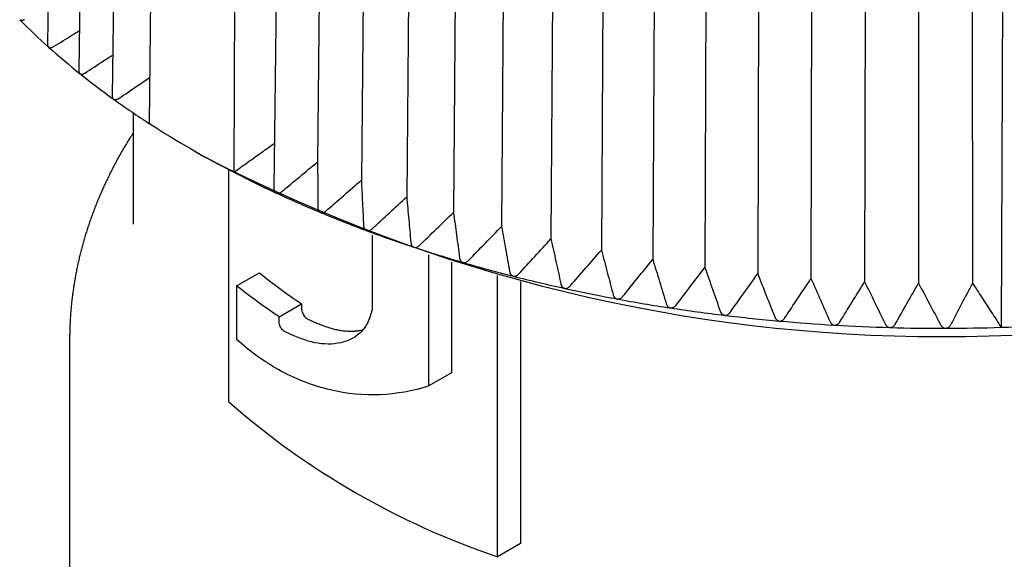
# Model space of a CAD drawing. Header units: millimetres. Extents: x 8 to 306, y 12 to 217.
# Tile 9 of 22: x 261.19 to 276.72, y 67.93 to 76.44. Entities that reach past the tile are written whole.
import ezdxf

# ---------------------------------------------------------------- set-up
doc = ezdxf.new("R2010")
doc.units = ezdxf.units.MM

msp = doc.modelspace()

# ---------------------------------------------------------------- linework, layer by layer
at = {"color": 7, "linetype": 'Continuous', "lineweight": 30}
for p, q in [((261.801, 87.292), (261.633, 76.056)), ((262.286, 86.881), (262.124, 75.643)), ((262.808, 86.486), (262.652, 75.245)), ((263.241, 74.804), (263.367, 86.012)), ((264.607, 85.296), (264.569, 74.037)), ((265.326, 85.032), (265.201, 73.786)), ((266.004, 85.059), (265.89, 74.201)), ((266.685, 84.775), (266.58, 73.914)), ((267.392, 84.512), (267.295, 73.648)), ((268.122, 84.271), (268.033, 73.404)), ((268.872, 84.053), (268.792, 73.183)), ((269.641, 83.857), (269.57, 72.985)), ((270.427, 83.685), (270.366, 72.81)), ((271.228, 83.536), (271.175, 72.66)), ((272.04, 83.413), (271.997, 72.535)), ((272.863, 83.313), (272.83, 72.435)), ((273.694, 83.239), (273.67, 72.36)), ((274.53, 83.19), (274.516, 72.31)), ((275.37, 83.167), (275.366, 72.287)), ((276.205, 83.164), (276.216, 72.288)), ((276.718, 82.85), (276.669, 71.592)), ((262.98, 74.976), (262.98, 73.22)), ((263.884, 74.411), (264.096, 74.288)), ((264.483, 74.072), (264.483, 70.425)), ((266.753, 73.044), (266.75, 71.868)), ((267.642, 70.667), (267.642, 72.733)), ((268, 72.619), (268, 70.874)), ((264.614, 72.246), (264.972, 72.453)), ((268.726, 67.975), (268.726, 72.409)), ((264.614, 72.246), (264.614, 71.399)), ((269.089, 72.314), (269.089, 68.185)), ((265.283, 71.757), (265.637, 71.962)), ((265.637, 71.962), (265.637, 71.885)), ((265.283, 71.681), (265.283, 71.757)), ((261.98, 71.389), (261.98, 64.035)), ((268, 70.874), (267.642, 70.667)), ((269.089, 68.185), (268.726, 67.975))]:
    msp.add_line(p, q, dxfattribs=at)
for centre, radius, start, end in [((268.762, 83.954), 10.663, 224.7841, 228.1525), ((269.433, 84.703), 11.668, 228.1582, 231.3302), ((270.107, 85.546), 12.748, 231.3354, 234.3258), ((270.775, 86.475), 13.892, 234.3307, 237.1575), ((271.794, 88.086), 15.798, 237.2202, 242.7852), ((275.73, 96.67), 25.225, 242.5352, 297.4648), ((272.712, 89.831), 17.77, 242.7257, 245.1241), ((273.249, 90.987), 19.044, 245.1279, 247.416), ((273.735, 92.156), 20.31, 247.4197, 249.6118), ((274.167, 93.318), 21.55, 249.6154, 251.7225), ((274.543, 94.454), 22.746, 251.726, 253.7586), ((274.861, 95.544), 23.882, 253.762, 255.7296), ((275.122, 96.569), 24.94, 255.7329, 257.6445), ((275.328, 97.511), 25.904, 257.6477, 259.5116), ((275.484, 98.352), 26.76, 259.5148, 261.3387), ((275.595, 99.076), 27.492, 261.3418, 263.1332), ((275.667, 99.671), 28.091, 263.1363, 264.9021), ((275.708, 100.124), 28.546, 264.9052, 266.6522), ((275.726, 100.427), 28.849, 266.6553, 268.39), ((275.73, 100.574), 28.997, 268.3931, 270.1219), ((275.731, 100.562), 28.985, 270.125, 271.8562), ((275.745, 100.209), 28.631, 271.8494, 275.5937), ((272.703, 79.764), 12.442, 228.6487, 251.3567)]:
    msp.add_arc(centre, radius, start, end, dxfattribs=at)
for points, knots in [([(261.193, 76.443), (261.195, 76.441), (261.2, 76.437), (261.209, 76.434), (261.218, 76.432), (261.227, 76.433), (261.236, 76.434), (261.245, 76.437), (261.257, 76.442), (261.265, 76.446), (261.269, 76.448)], [0, 0, 0, 0, 0.1253865, 0.2551994, 0.3804595, 0.508828, 0.5974307, 0.6867279, 0.8694997, 1, 1, 1, 1]), ([(261.726, 76.018), (261.823, 76.078), (261.959, 76.163), (262.094, 76.246), (262.133, 76.27)], [0, 0, 0, 0, 0.717111, 1, 1, 1, 1]), ([(261.633, 76.056), (261.633, 76.052), (261.633, 76.044), (261.635, 76.033), (261.639, 76.023), (261.643, 76.016), (261.647, 76.012), (261.648, 76.011)], [0, 0, 0, 0, 0.209715, 0.455163, 0.655493, 0.861303, 1, 1, 1, 1]), ([(261.648, 76.011), (261.651, 76.009), (261.656, 76.005), (261.665, 76.002), (261.675, 76.001), (261.685, 76.001), (261.693, 76.003), (261.703, 76.006), (261.714, 76.011), (261.723, 76.016), (261.726, 76.018)], [0, 0, 0, 0, 0.125387, 0.255199, 0.38046, 0.508828, 0.597431, 0.686728, 0.8695, 1, 1, 1, 1]), ([(262.223, 75.602), (262.32, 75.665), (262.466, 75.761), (262.612, 75.855), (262.661, 75.886)], [0, 0, 0, 0, 0.666522, 1, 1, 1, 1]), ([(262.124, 75.643), (262.124, 75.642), (262.124, 75.636), (262.125, 75.626), (262.127, 75.614), (262.132, 75.605), (262.137, 75.597), (262.141, 75.594), (262.142, 75.593)], [0, 0, 0, 0, 0.063408, 0.281261, 0.504489, 0.686682, 0.87386, 1, 1, 1, 1]), ([(262.142, 75.593), (262.145, 75.591), (262.151, 75.587), (262.16, 75.584), (262.171, 75.583), (262.18, 75.584), (262.189, 75.586), (262.199, 75.589), (262.211, 75.595), (262.219, 75.6), (262.223, 75.602)], [0, 0, 0, 0, 0.125387, 0.255199, 0.38046, 0.508828, 0.597431, 0.686728, 0.8695, 1, 1, 1, 1]), ([(262.756, 75.202), (262.853, 75.268), (263.017, 75.38), (263.182, 75.491), (263.249, 75.537)], [0, 0, 0, 0, 0.591512, 1, 1, 1, 1]), ([(262.652, 75.245), (262.652, 75.242), (262.652, 75.234), (262.654, 75.223), (262.657, 75.211), (262.662, 75.201), (262.668, 75.194), (262.672, 75.191), (262.674, 75.19)], [0, 0, 0, 0, 0.142481, 0.341941, 0.546323, 0.713134, 0.884509, 1, 1, 1, 1]), ([(262.674, 75.19), (262.677, 75.188), (262.682, 75.184), (262.692, 75.182), (262.703, 75.181), (262.713, 75.183), (262.722, 75.185), (262.732, 75.188), (262.744, 75.194), (262.752, 75.199), (262.756, 75.202)], [0, 0, 0, 0, 0.125387, 0.255199, 0.38046, 0.508828, 0.597431, 0.686728, 0.8695, 1, 1, 1, 1]), ([(262.98, 74.655), (262.971, 74.641), (262.947, 74.603), (262.908, 74.541), (262.864, 74.468), (262.821, 74.394), (262.779, 74.321), (262.737, 74.247), (262.697, 74.173), (262.658, 74.098), (262.62, 74.024), (262.584, 73.949), (262.548, 73.874), (262.513, 73.799), (262.48, 73.724), (262.447, 73.648), (262.416, 73.572), (262.385, 73.496), (262.356, 73.42), (262.328, 73.344), (262.301, 73.268), (262.275, 73.191), (262.25, 73.114), (262.226, 73.038), (262.204, 72.961), (262.182, 72.884), (262.162, 72.806), (262.142, 72.729), (262.124, 72.652), (262.107, 72.574), (262.091, 72.497), (262.075, 72.419), (262.062, 72.341), (262.049, 72.263), (262.037, 72.185), (262.026, 72.107), (262.017, 72.029), (262.008, 71.951), (262.001, 71.873), (261.995, 71.795), (261.99, 71.716), (261.986, 71.638), (261.983, 71.56), (261.981, 71.481), (261.98, 71.424), (261.98, 71.394), (261.98, 71.389)], [0, 0, 0, 0, 0.013613, 0.037702, 0.061752, 0.08576, 0.109728, 0.133655, 0.15754, 0.181385, 0.205188, 0.228951, 0.252673, 0.276355, 0.299997, 0.3236, 0.347165, 0.370691, 0.39418, 0.417633, 0.44105, 0.464433, 0.487782, 0.511099, 0.534386, 0.557642, 0.58087, 0.60407, 0.627245, 0.650396, 0.673525, 0.696632, 0.71972, 0.74279, 0.765845, 0.788886, 0.811914, 0.834931, 0.857941, 0.880943, 0.903941, 0.926936, 0.94993, 0.972925, 0.995923, 1, 1, 1, 1]), ([(264.569, 74.037), (264.643, 74.09), (264.79, 74.196), (265.003, 74.348), (265.143, 74.447), (265.209, 74.494)], [0, 0, 0, 0, 0.347606, 0.690734, 1, 1, 1, 1]), ([(265.326, 73.732), (265.42, 73.811), (265.608, 73.967), (265.796, 74.123), (265.89, 74.201)], [0, 0, 0, 0, 0.499996, 1, 1, 1, 1]), ([(265.89, 74.201), (265.891, 74.081), (265.892, 73.842), (265.894, 73.602), (265.894, 73.482)], [0, 0, 0, 0, 0.499996, 1, 1, 1, 1]), ([(266.025, 73.428), (266.117, 73.509), (266.302, 73.671), (266.487, 73.833), (266.58, 73.914)], [0, 0, 0, 0, 0.499996, 1, 1, 1, 1]), ([(266.58, 73.914), (266.586, 73.794), (266.598, 73.555), (266.609, 73.316), (266.615, 73.196)], [0, 0, 0, 0, 0.499996, 1, 1, 1, 1]), ([(265.201, 73.786), (265.201, 73.781), (265.201, 73.773), (265.203, 73.761), (265.205, 73.751), (265.209, 73.739), (265.215, 73.728), (265.223, 73.719), (265.23, 73.713), (265.236, 73.711), (265.238, 73.709)], [0, 0, 0, 0, 0.162283, 0.265959, 0.37042, 0.516862, 0.666916, 0.789387, 0.915208, 1, 1, 1, 1]), ([(265.238, 73.709), (265.241, 73.708), (265.249, 73.705), (265.26, 73.704), (265.272, 73.705), (265.286, 73.708), (265.3, 73.714), (265.314, 73.723), (265.323, 73.729), (265.326, 73.732)], [0, 0, 0, 0, 0.127577, 0.255227, 0.382006, 0.5089, 0.689051, 0.869471, 1, 1, 1, 1]), ([(266.75, 73.146), (266.84, 73.23), (267.022, 73.397), (267.204, 73.564), (267.295, 73.648)], [0, 0, 0, 0, 0.499996, 1, 1, 1, 1]), ([(267.295, 73.648), (267.306, 73.528), (267.328, 73.29), (267.349, 73.051), (267.36, 72.932)], [0, 0, 0, 0, 0.499996, 1, 1, 1, 1]), ([(265.894, 73.482), (265.895, 73.476), (265.895, 73.466), (265.897, 73.454), (265.9, 73.443), (265.905, 73.432), (265.912, 73.421), (265.92, 73.412), (265.928, 73.406), (265.933, 73.404), (265.936, 73.403)], [0, 0, 0, 0, 0.1950251, 0.2946491, 0.3950273, 0.5357451, 0.6799345, 0.7976185, 0.9185223, 1, 1, 1, 1]), ([(265.936, 73.403), (265.939, 73.402), (265.947, 73.399), (265.959, 73.398), (265.971, 73.399), (265.984, 73.403), (265.999, 73.41), (266.013, 73.419), (266.021, 73.425), (266.025, 73.428)], [0, 0, 0, 0, 0.1275769, 0.255227, 0.3820063, 0.5088998, 0.6890511, 0.8694714, 1, 1, 1, 1]), ([(267.5, 72.886), (267.588, 72.972), (267.766, 73.145), (267.944, 73.318), (268.033, 73.404)], [0, 0, 0, 0, 0.499996, 1, 1, 1, 1]), ([(268.033, 73.404), (268.049, 73.285), (268.081, 73.047), (268.113, 72.809), (268.128, 72.69)], [0, 0, 0, 0, 0.499996, 1, 1, 1, 1]), ([(266.615, 73.196), (266.615, 73.19), (266.616, 73.18), (266.619, 73.167), (266.623, 73.157), (266.628, 73.146), (266.635, 73.135), (266.644, 73.127), (266.652, 73.121), (266.658, 73.119), (266.66, 73.118)], [0, 0, 0, 0, 0.195025, 0.294649, 0.395027, 0.535745, 0.679934, 0.797618, 0.918522, 1, 1, 1, 1]), ([(266.66, 73.118), (266.664, 73.116), (266.672, 73.114), (266.684, 73.114), (266.696, 73.115), (266.71, 73.119), (266.725, 73.126), (266.738, 73.136), (266.746, 73.143), (266.75, 73.146)], [0, 0, 0, 0, 0.127577, 0.255227, 0.382006, 0.5089, 0.689051, 0.869471, 1, 1, 1, 1]), ([(268.272, 72.648), (268.358, 72.738), (268.531, 72.916), (268.705, 73.094), (268.792, 73.183)], [0, 0, 0, 0, 0.499996, 1, 1, 1, 1]), ([(268.792, 73.183), (268.813, 73.064), (268.855, 72.828), (268.897, 72.591), (268.918, 72.472)], [0, 0, 0, 0, 0.499996, 1, 1, 1, 1]), ([(269.065, 72.435), (269.149, 72.527), (269.317, 72.71), (269.486, 72.893), (269.57, 72.985)], [0, 0, 0, 0, 0.499996, 1, 1, 1, 1]), ([(269.57, 72.985), (269.596, 72.867), (269.648, 72.632), (269.7, 72.396), (269.726, 72.279)], [0, 0, 0, 0, 0.499996, 1, 1, 1, 1]), ([(267.36, 72.932), (267.361, 72.925), (267.362, 72.915), (267.366, 72.903), (267.37, 72.893), (267.376, 72.882), (267.383, 72.871), (267.392, 72.863), (267.401, 72.858), (267.407, 72.856), (267.409, 72.855)], [0, 0, 0, 0, 0.195025, 0.294649, 0.395027, 0.535745, 0.679934, 0.797618, 0.918522, 1, 1, 1, 1]), ([(267.409, 72.855), (267.413, 72.854), (267.421, 72.852), (267.434, 72.852), (267.446, 72.853), (267.46, 72.858), (267.475, 72.865), (267.488, 72.875), (267.496, 72.883), (267.5, 72.886)], [0, 0, 0, 0, 0.127577, 0.255227, 0.382006, 0.5089, 0.689051, 0.869471, 1, 1, 1, 1]), ([(268.128, 72.69), (268.13, 72.684), (268.131, 72.674), (268.135, 72.662), (268.14, 72.651), (268.146, 72.641), (268.155, 72.631), (268.164, 72.623), (268.173, 72.618), (268.179, 72.616), (268.182, 72.615)], [0, 0, 0, 0, 0.195025, 0.294649, 0.395027, 0.535745, 0.679934, 0.797618, 0.918522, 1, 1, 1, 1]), ([(269.876, 72.246), (269.957, 72.34), (270.12, 72.529), (270.284, 72.716), (270.366, 72.81)], [0, 0, 0, 0, 0.499996, 1, 1, 1, 1]), ([(270.366, 72.81), (270.396, 72.694), (270.458, 72.46), (270.519, 72.226), (270.55, 72.109)], [0, 0, 0, 0, 0.499996, 1, 1, 1, 1]), ([(270.703, 72.081), (270.781, 72.178), (270.938, 72.371), (271.096, 72.564), (271.175, 72.66)], [0, 0, 0, 0, 0.499996, 1, 1, 1, 1]), ([(271.175, 72.66), (271.211, 72.545), (271.282, 72.313), (271.353, 72.081), (271.388, 71.966)], [0, 0, 0, 0, 0.499996, 1, 1, 1, 1]), ([(268.182, 72.615), (268.186, 72.614), (268.194, 72.612), (268.206, 72.612), (268.219, 72.615), (268.233, 72.62), (268.247, 72.628), (268.261, 72.638), (268.269, 72.645), (268.272, 72.648)], [0, 0, 0, 0, 0.127577, 0.255227, 0.382006, 0.5089, 0.689051, 0.869471, 1, 1, 1, 1]), ([(271.544, 71.942), (271.619, 72.041), (271.77, 72.239), (271.922, 72.436), (271.997, 72.535)], [0, 0, 0, 0, 0.499996, 1, 1, 1, 1]), ([(271.997, 72.535), (272.038, 72.421), (272.118, 72.191), (272.199, 71.962), (272.239, 71.847)], [0, 0, 0, 0, 0.499996, 1, 1, 1, 1]), ([(268.918, 72.472), (268.919, 72.466), (268.921, 72.456), (268.926, 72.444), (268.931, 72.434), (268.938, 72.423), (268.946, 72.414), (268.956, 72.406), (268.966, 72.401), (268.972, 72.399), (268.975, 72.399)], [0, 0, 0, 0, 0.195025, 0.294649, 0.395027, 0.535745, 0.679934, 0.797618, 0.918522, 1, 1, 1, 1]), ([(268.975, 72.399), (268.979, 72.398), (268.987, 72.396), (269, 72.397), (269.012, 72.4), (269.026, 72.405), (269.041, 72.413), (269.054, 72.424), (269.062, 72.432), (269.065, 72.435)], [0, 0, 0, 0, 0.1275769, 0.255227, 0.3820063, 0.5088998, 0.6890511, 0.8694714, 1, 1, 1, 1]), ([(272.396, 71.828), (272.468, 71.929), (272.612, 72.132), (272.757, 72.334), (272.83, 72.435)], [0, 0, 0, 0, 0.499996, 1, 1, 1, 1]), ([(272.83, 72.435), (272.875, 72.322), (272.965, 72.095), (273.054, 71.868), (273.099, 71.755)], [0, 0, 0, 0, 0.499996, 1, 1, 1, 1]), ([(273.257, 71.74), (273.326, 71.844), (273.463, 72.051), (273.601, 72.257), (273.67, 72.36)], [0, 0, 0, 0, 0.499996, 1, 1, 1, 1]), ([(273.67, 72.36), (273.72, 72.248), (273.818, 72.024), (273.917, 71.8), (273.966, 71.688)], [0, 0, 0, 0, 0.499996, 1, 1, 1, 1]), ([(269.726, 72.279), (269.727, 72.272), (269.73, 72.263), (269.735, 72.251), (269.74, 72.241), (269.748, 72.23), (269.757, 72.221), (269.767, 72.214), (269.777, 72.209), (269.783, 72.207), (269.786, 72.207)], [0, 0, 0, 0, 0.195025, 0.294649, 0.395027, 0.535745, 0.679934, 0.797618, 0.918522, 1, 1, 1, 1]), ([(269.786, 72.207), (269.79, 72.206), (269.799, 72.205), (269.812, 72.206), (269.824, 72.209), (269.838, 72.214), (269.852, 72.223), (269.865, 72.234), (269.873, 72.242), (269.876, 72.246)], [0, 0, 0, 0, 0.127577, 0.255227, 0.382006, 0.5089, 0.689051, 0.869471, 1, 1, 1, 1]), ([(274.126, 71.679), (274.191, 71.784), (274.321, 71.995), (274.451, 72.205), (274.516, 72.31)], [0, 0, 0, 0, 0.4999962, 1, 1, 1, 1]), ([(274.516, 72.31), (274.57, 72.2), (274.678, 71.98), (274.784, 71.758), (274.838, 71.648)], [0, 0, 0, 0, 0.499996, 1, 1, 1, 1]), ([(274.998, 71.643), (275.059, 71.751), (275.182, 71.965), (275.304, 72.18), (275.366, 72.287)], [0, 0, 0, 0, 0.499996, 1, 1, 1, 1]), ([(275.366, 72.287), (275.424, 72.178), (275.539, 71.961), (275.655, 71.743), (275.712, 71.634)], [0, 0, 0, 0, 0.499996, 1, 1, 1, 1]), ([(276.216, 72.288), (276.159, 72.179), (276.044, 71.962), (275.93, 71.744), (275.873, 71.635)], [0, 0, 0, 0, 0.499996, 1, 1, 1, 1]), ([(276.216, 72.288), (276.266, 72.212), (276.366, 72.059), (276.517, 71.827), (276.618, 71.671), (276.669, 71.592)], [0, 0, 0, 0, 0.3289856, 0.6623175, 1, 1, 1, 1]), ([(270.55, 72.109), (270.552, 72.103), (270.555, 72.094), (270.56, 72.082), (270.566, 72.072), (270.574, 72.062), (270.584, 72.053), (270.595, 72.046), (270.604, 72.042), (270.611, 72.04), (270.614, 72.039)], [0, 0, 0, 0, 0.195025, 0.294649, 0.395027, 0.535745, 0.679934, 0.797618, 0.918522, 1, 1, 1, 1]), ([(270.614, 72.039), (270.618, 72.039), (270.627, 72.038), (270.64, 72.039), (270.652, 72.043), (270.666, 72.049), (270.68, 72.058), (270.693, 72.07), (270.7, 72.078), (270.703, 72.081)], [0, 0, 0, 0, 0.127577, 0.255227, 0.382006, 0.5089, 0.689051, 0.869471, 1, 1, 1, 1]), ([(265.637, 71.885), (265.637, 71.874), (265.639, 71.862), (265.642, 71.85), (265.645, 71.838), (265.649, 71.825), (265.655, 71.813), (265.66, 71.8), (265.667, 71.788), (265.674, 71.778), (265.681, 71.767), (265.69, 71.757), (265.698, 71.749), (265.708, 71.74), (265.718, 71.733), (265.727, 71.728)], [0, 0, 0, 0, 0.0000401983, 0.0000401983, 0.0000401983, 0.0000803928, 0.0000803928, 0.0000803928, 0.0001206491, 0.0001206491, 0.0001206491, 0.000161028, 0.000161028, 0.000161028, 0.0002052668, 0.0002052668, 0.0002052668, 0.0002052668]), ([(271.388, 71.966), (271.39, 71.959), (271.394, 71.95), (271.4, 71.938), (271.406, 71.929), (271.415, 71.919), (271.425, 71.91), (271.436, 71.903), (271.446, 71.899), (271.453, 71.898), (271.455, 71.897)], [0, 0, 0, 0, 0.195025, 0.294649, 0.395027, 0.535745, 0.679934, 0.797618, 0.918522, 1, 1, 1, 1]), ([(271.455, 71.897), (271.46, 71.897), (271.468, 71.896), (271.482, 71.898), (271.494, 71.902), (271.508, 71.908), (271.522, 71.918), (271.534, 71.93), (271.541, 71.938), (271.544, 71.942)], [0, 0, 0, 0, 0.127577, 0.255227, 0.382006, 0.5089, 0.689051, 0.869471, 1, 1, 1, 1]), ([(266.75, 71.868), (266.729, 71.795), (266.707, 71.723), (266.645, 71.595), (266.603, 71.541), (266.457, 71.41), (266.336, 71.361), (266.076, 71.318), (265.935, 71.326), (265.653, 71.397), (265.512, 71.457), (265.373, 71.523)], [0, 0, 0, 0, 0.125, 0.125, 0.25, 0.25, 0.5, 0.5, 0.75, 0.75, 1, 1, 1, 1]), ([(265.727, 71.728), (265.75, 71.717), (265.794, 71.696), (265.862, 71.666), (265.93, 71.637), (265.998, 71.611), (266.067, 71.588), (266.136, 71.568), (266.204, 71.552), (266.265, 71.542), (266.317, 71.536), (266.366, 71.532), (266.419, 71.531), (266.476, 71.533), (266.533, 71.539), (266.577, 71.546), (266.602, 71.552), (266.609, 71.554)], [0, 0, 0, 0, 0.075462, 0.151023, 0.226583, 0.302451, 0.378316, 0.454621, 0.530922, 0.60753, 0.657495, 0.70746, 0.773575, 0.840054, 0.906532, 0.973818, 1, 1, 1, 1]), ([(272.239, 71.847), (272.241, 71.841), (272.245, 71.832), (272.252, 71.82), (272.258, 71.811), (272.267, 71.801), (272.278, 71.793), (272.289, 71.786), (272.299, 71.783), (272.306, 71.782), (272.309, 71.781)], [0, 0, 0, 0, 0.195025, 0.294649, 0.395027, 0.535745, 0.679934, 0.797618, 0.918522, 1, 1, 1, 1]), ([(272.309, 71.781), (272.313, 71.781), (272.322, 71.78), (272.335, 71.783), (272.348, 71.787), (272.361, 71.794), (272.375, 71.804), (272.387, 71.816), (272.393, 71.825), (272.396, 71.828)], [0, 0, 0, 0, 0.127577, 0.255227, 0.382006, 0.5089, 0.689051, 0.869471, 1, 1, 1, 1]), ([(273.099, 71.755), (273.101, 71.748), (273.105, 71.739), (273.113, 71.728), (273.12, 71.719), (273.129, 71.709), (273.14, 71.701), (273.152, 71.695), (273.162, 71.692), (273.169, 71.691), (273.172, 71.691)], [0, 0, 0, 0, 0.195025, 0.294649, 0.395027, 0.535745, 0.679934, 0.797618, 0.918522, 1, 1, 1, 1]), ([(273.172, 71.691), (273.176, 71.691), (273.185, 71.69), (273.198, 71.693), (273.21, 71.698), (273.221, 71.703), (273.23, 71.709), (273.239, 71.718), (273.249, 71.728), (273.255, 71.737), (273.257, 71.74)], [0, 0, 0, 0, 0.125386, 0.255199, 0.380459, 0.508828, 0.59743, 0.686728, 0.869499, 1, 1, 1, 1]), ([(265.373, 71.523), (265.364, 71.528), (265.355, 71.534), (265.346, 71.542), (265.338, 71.55), (265.329, 71.559), (265.321, 71.57), (265.314, 71.581), (265.307, 71.593), (265.301, 71.605), (265.296, 71.617), (265.291, 71.63), (265.288, 71.642), (265.285, 71.656), (265.283, 71.669), (265.283, 71.681)], [0, 0, 0, 0, 0.0000404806, 0.0000404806, 0.0000404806, 0.0000809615, 0.0000809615, 0.0000809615, 0.0001214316, 0.0001214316, 0.0001214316, 0.0001618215, 0.0001618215, 0.0001618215, 0.0002052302, 0.0002052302, 0.0002052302, 0.0002052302]), ([(273.966, 71.688), (273.969, 71.682), (273.973, 71.673), (273.981, 71.662), (273.988, 71.653), (273.998, 71.644), (274.009, 71.636), (274.021, 71.63), (274.032, 71.627), (274.039, 71.627), (274.042, 71.627)], [0, 0, 0, 0, 0.195025, 0.294649, 0.395027, 0.535745, 0.679934, 0.797618, 0.918522, 1, 1, 1, 1]), ([(274.042, 71.627), (274.046, 71.627), (274.055, 71.626), (274.068, 71.629), (274.08, 71.634), (274.09, 71.641), (274.099, 71.647), (274.108, 71.655), (274.117, 71.666), (274.123, 71.675), (274.126, 71.679)], [0, 0, 0, 0, 0.1253864, 0.2551992, 0.3804593, 0.5088276, 0.5974303, 0.6867275, 0.8694991, 1, 1, 1, 1]), ([(274.838, 71.648), (274.841, 71.642), (274.846, 71.633), (274.854, 71.622), (274.862, 71.614), (274.872, 71.605), (274.883, 71.597), (274.895, 71.592), (274.906, 71.589), (274.913, 71.589), (274.916, 71.589)], [0, 0, 0, 0, 0.1950251, 0.2946491, 0.3950273, 0.5357451, 0.6799345, 0.7976185, 0.9185223, 1, 1, 1, 1]), ([(274.916, 71.589), (274.92, 71.589), (274.929, 71.589), (274.942, 71.592), (274.954, 71.598), (274.964, 71.604), (274.973, 71.611), (274.982, 71.62), (274.99, 71.63), (274.996, 71.64), (274.998, 71.643)], [0, 0, 0, 0, 0.125386, 0.255199, 0.380459, 0.508828, 0.59743, 0.686728, 0.869499, 1, 1, 1, 1]), ([(275.712, 71.634), (275.716, 71.628), (275.721, 71.62), (275.729, 71.609), (275.737, 71.6), (275.748, 71.592), (275.76, 71.585), (275.772, 71.58), (275.783, 71.578), (275.79, 71.577), (275.793, 71.577)], [0, 0, 0, 0, 0.195025, 0.294649, 0.395027, 0.535745, 0.679934, 0.797618, 0.918522, 1, 1, 1, 1]), ([(275.793, 71.577), (275.797, 71.578), (275.806, 71.578), (275.819, 71.582), (275.831, 71.588), (275.842, 71.596), (275.853, 71.606), (275.864, 71.619), (275.87, 71.629), (275.873, 71.635)], [0, 0, 0, 0, 0.125402, 0.25523, 0.380506, 0.50889, 0.661138, 0.816643, 1, 1, 1, 1]), ([(267.642, 70.667), (267.14, 70.506), (266.617, 70.481), (265.959, 70.636), (265.828, 70.676), (265.572, 70.774), (265.446, 70.831), (265.077, 71.03), (264.84, 71.197), (264.614, 71.399)], [0, 0, 0, 0, 0.5, 0.5, 0.625, 0.625, 0.75, 0.75, 1, 1, 1, 1])]:
    msp.add_open_spline(points, degree=3, knots=knots, dxfattribs=at)
for points in [[(264.972, 72.453), (265.182, 72.284), (265.404, 72.12), (265.637, 71.962)], [(265.283, 71.757), (265.049, 71.915), (264.825, 72.078), (264.614, 72.246)]]:
    msp.add_open_spline(points, degree=3, dxfattribs=at)

doc.saveas('drawing.dxf')
